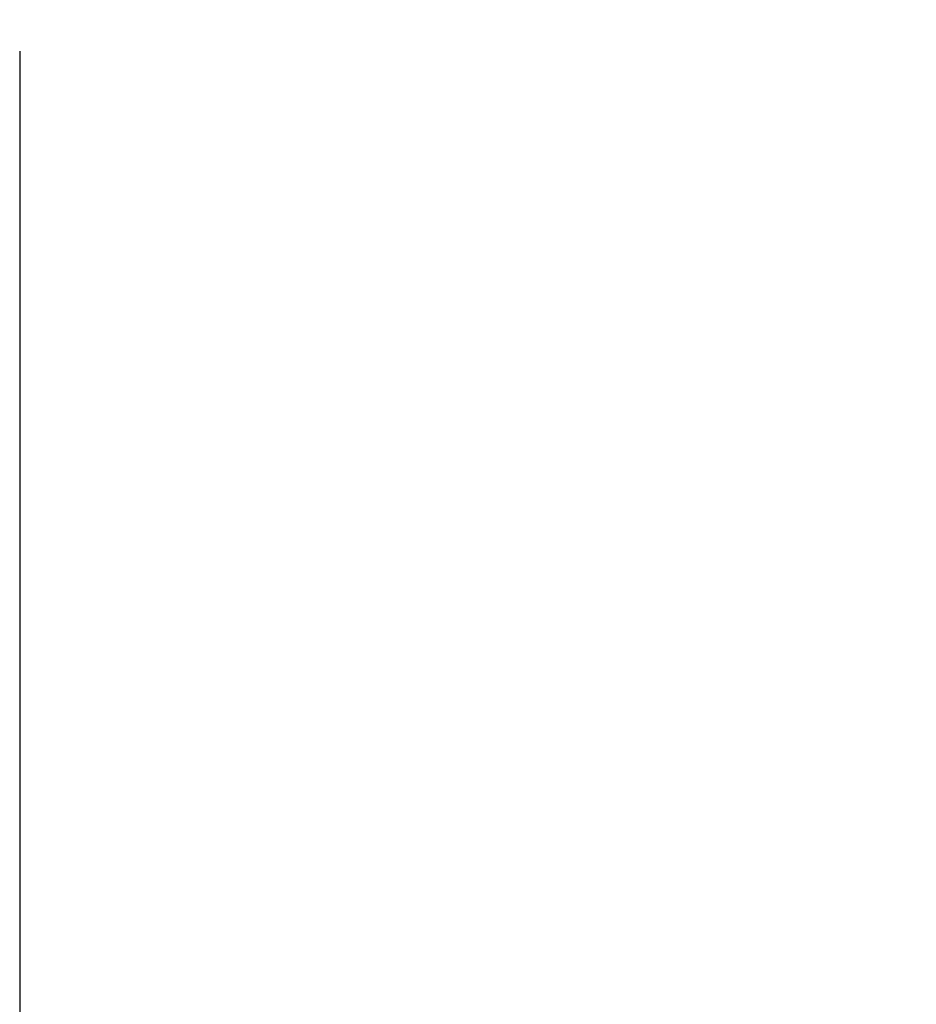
# Model space of a CAD drawing. Header units: millimetres. Extents: x 7592 to 10531, y 3981 to 6059.
# Tile 41 of 130: x 9242 to 9398, y 5135 to 5307. Entities that reach past the tile are written whole.
import ezdxf

# ---------------------------------------------------------------- set-up
doc = ezdxf.new("R2010")
doc.units = ezdxf.units.MM
doc.dimstyles.get("Standard").update_dxf_attribs({"dimtxt": 20, "dimasz": 10, "dimexe": 8, "dimexo": 8, "dimgap": 10, "dimtad": 0, "dimtih": 1, "dimtoh": 1, "dimdsep": 46, "dimtxsty": 'Standard', "dimcen": 0.09, "dimadec": 0, "dimazin": 0, "dimtfac": 1, "dimtofl": 0, "dimtmove": 0, "dimatfit": 3, "dimfxl": 0, "dimtolj": 1, "dimtzin": 0, "dimarcsym": 0})

# ---------------------------------------------------------------- blocks, each defined once
blk = doc.blocks.new('*D22')
at = {"color": 0, "lineweight": -2}
for p, q in [((9241.82, 5301.6), (9241.82, 4788.1)), ((9834.82, 5301.6), (9834.82, 4788.1)), ((9251.82, 4796.1), (9501.65, 4796.1)), ((9824.82, 4796.1), (9574.98, 4796.1))]:
    blk.add_line(p, q, dxfattribs=at)
at = {"color": 0, "lineweight": 18}
for points in [[(9251.82, 4797.76), (9251.82, 4794.43), (9241.82, 4796.1)], [(9824.82, 4797.76), (9824.82, 4794.43), (9834.82, 4796.1)]]:
    blk.add_solid(points, dxfattribs=at)
at = {"layer": 'Defpoints', "color": 0, "lineweight": 18}
for p in [(9241.82, 5309.6), (9834.82, 5309.6), (9834.82, 4796.1)]:
    blk.add_point(p, dxfattribs=at)
at = {"color": 0, "lineweight": 18, "insert": (9538.32, 4796.1), "char_height": 20, "attachment_point": 5}
blk.add_mtext('\\A1;593', dxfattribs=at)
blk = doc.blocks.new('*D23')
at = {"color": 0, "lineweight": -2}
for p, q in [((9241.82, 5301.24), (9241.82, 4899.51)), ((9499.97, 5205.81), (9499.97, 4899.51)), ((9251.82, 4907.51), (9334.22, 4907.51)), ((9489.97, 4907.51), (9407.56, 4907.51))]:
    blk.add_line(p, q, dxfattribs=at)
at = {"color": 0, "lineweight": 18}
for points in [[(9251.82, 4909.17), (9251.82, 4905.84), (9241.82, 4907.51)], [(9489.97, 4909.17), (9489.97, 4905.84), (9499.97, 4907.51)]]:
    blk.add_solid(points, dxfattribs=at)
at = {"layer": 'Defpoints', "color": 0, "lineweight": 18}
for p in [(9241.82, 5309.24), (9499.97, 5213.81), (9499.97, 4907.51)]:
    blk.add_point(p, dxfattribs=at)
at = {"color": 0, "lineweight": 18, "insert": (9370.89, 4907.51), "char_height": 20, "attachment_point": 5}
blk.add_mtext('\\A1;258', dxfattribs=at)

msp = doc.modelspace()

# ---------------------------------------------------------------- dimensions: what is measured, and where the dimension line sits
at = {"lineweight": 18}
dim = msp.add_linear_dim(base=(9834.816, 4796.095), p1=(9241.816, 5309.596), p2=(9834.816, 5309.596), dimstyle='Standard', dxfattribs=at)
dim.commit()
dim.dimension.update_dxf_attribs({"geometry": '*D22', "text_midpoint": (9538.316, 4796.095)})
dim = msp.add_linear_dim(base=(9499.966, 4907.507), p1=(9241.816, 5309.243), p2=(9499.966, 5213.814), text='258', dimstyle='Standard', dxfattribs=at)
dim.commit()
dim.dimension.update_dxf_attribs({"geometry": '*D23', "text_midpoint": (9370.891, 4907.507)})

doc.saveas('drawing.dxf')
